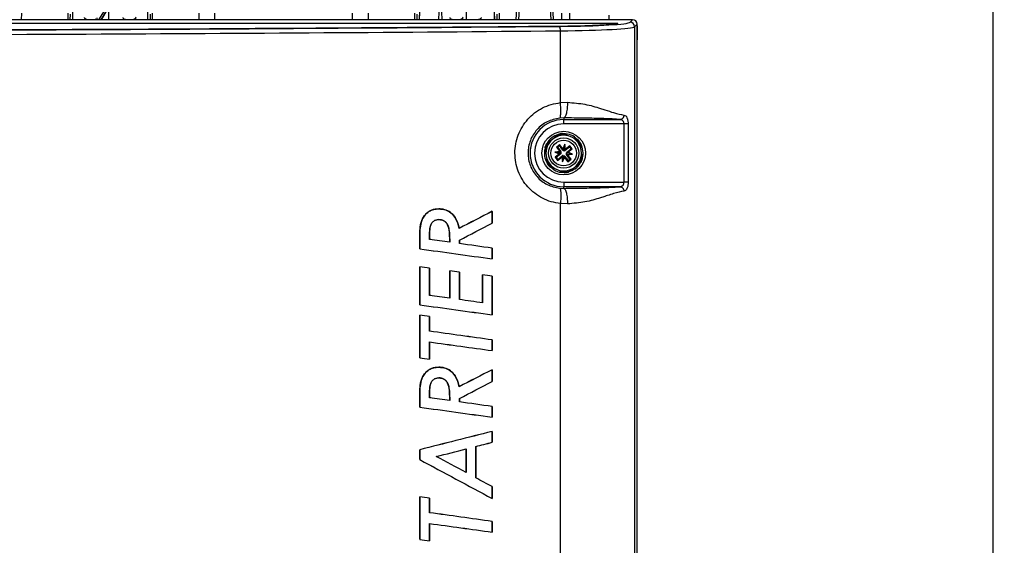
# Paper-space layout 'Sheet1' of a CAD drawing. Header units: millimetres. Extents: x -7 to 413, y -20 to 277.
# Tile 51 of 108: x 94 to 138, y 199 to 223. Entities that reach past the tile are written whole.
import ezdxf

# ---------------------------------------------------------------- set-up
doc = ezdxf.new("R2010")
doc.units = ezdxf.units.MM
doc.header["$PDSIZE"] = -1
doc.styles.add('SLDTEXTSTYLE1', font='TXT', dxfattribs={"width": 0.75})
doc.dimstyles.new('SLDDIMSTYLE1', dxfattribs={"dimtxt": 2.5, "dimasz": 3, "dimexe": 0, "dimexo": 0.0625, "dimtad": 1, "dimdec": 1, "dimlfac": 5, "dimrnd": 1e-09, "dimzin": 4, "dimdsep": 46, "dimtxsty": 'SLDTEXTSTYLE1', "dimblk1": 'CLOSED', "dimblk2": 'CLOSED', "dimsah": 1, "dimcen": 0.09, "dimadec": 0, "dimazin": 1, "dimtfac": 1, "dimtofl": 0, "dimtmove": 0, "dimatfit": 3, "dimldrblk": 'CLOSED', "dimfxl": 0, "dimfrac": 2, "dimtolj": 1, "dimtzin": 12, "dimarcsym": 0})

# ---------------------------------------------------------------- blocks, each defined once
blk = doc.blocks.new('_Closed')
at = {"color": 0, "linetype": 'ByBlock', "lineweight": -2}
for p, q in [((-1, 0.166667), (0, 0)), ((-1, 0.166667), (-1, -0.166667)), ((0, 0), (-1, -0.166667)), ((0, 0), (-1, 0))]:
    blk.add_line(p, q, dxfattribs=at)
blk = doc.blocks.new('_D_7')
at = {"color": 0, "linetype": 'Continuous', "lineweight": -2}
for p, q in [((107.183, 231.534), (137.738, 231.534)), ((137.738, 126.534), (137.738, 228.534)), ((95.983, 123.534), (137.738, 123.534))]:
    blk.add_line(p, q, dxfattribs=at)
at = {"layer": 'Defpoints', "color": 0}
for p in [(107.12, 231.534), (137.738, 231.534), (95.92, 123.534)]:
    blk.add_point(p, dxfattribs=at)
at = {"color": 0, "lineweight": -2, "xscale": 3, "yscale": 3, "zscale": 3}
for p, rotation in [((137.738, 231.534), 90.0000000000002), ((137.738, 123.534), 270.0000000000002)]:
    blk.add_blockref('_Closed', p, dxfattribs=dict(at, rotation=rotation))
at = {"color": 0, "lineweight": 18, "insert": (134.613, 177.534), "char_height": 2.5, "attachment_point": 2, "rotation": 90, "style": 'SLDTEXTSTYLE1'}
blk.add_mtext('\\A1;540.0', dxfattribs=at)

psp = doc.layouts.new('Sheet1')

# ---------------------------------------------------------------- linework, layer by layer
at = {"color": 7, "linetype": 'Continuous', "lineweight": 25}
for p, q in [((116.289, 223.134), (116.342, 224.141)), ((117.899, 224.141), (117.952, 223.134)), ((96.227, 223.134), (96.229, 223.379)), ((96.33, 223.57), (96.326, 223.134)), ((96.329, 223.469), (96.326, 223.134)), ((97.514, 223.134), (97.759, 223.528)), ((97.843, 223.528), (97.605, 223.134)), ((97.632, 223.134), (97.844, 223.484)), ((97.953, 223.134), (97.956, 223.528)), ((99.714, 223.134), (99.71, 223.57)), ((99.715, 223.134), (99.712, 223.469)), ((99.812, 223.379), (99.814, 223.134)), ((102.716, 223.435), (102.719, 223.134)), ((108.922, 223.134), (108.925, 223.435)), ((111.827, 223.134), (111.829, 223.379)), ((111.93, 223.57), (111.926, 223.134)), ((111.929, 223.469), (111.926, 223.134)), ((112.809, 223.134), (112.812, 223.485)), ((112.929, 223.485), (112.932, 223.134)), ((114.043, 223.134), (114.047, 223.528)), ((115.314, 223.134), (115.31, 223.57)), ((115.315, 223.134), (115.312, 223.469)), ((115.412, 223.379), (115.414, 223.134)), ((118.316, 223.435), (118.319, 223.134)), ((118.699, 223.134), (118.696, 223.435)), ((120.46, 223.134), (120.46, 223.338)), ((78.235, 222.982), (120.809, 222.982)), ((121.521, 223.134), (89.023, 223.134)), ((97.373, 223.162), (97.305, 223.134)), ((97.373, 223.162), (97.373, 223.134)), ((98.503, 223.164), (98.503, 223.134)), ((121.406, 223.02), (121.521, 223.134)), ((121.72, 222.935), (121.606, 222.82)), ((121.606, 222.82), (121.606, 130.648)), ((121.72, 130.534), (121.72, 222.935)), ((121.72, 222.851), (121.722, 222.835)), ((121.722, 222.835), (121.726, 222.334)), ((118.27, 219.405), (118.27, 222.634)), ((121.726, 222.334), (121.72, 222.223)), ((118.27, 219.405), (118.592, 219.418)), ((118.42, 218.719), (118.236, 218.711)), ((118.42, 218.719), (118.42, 218.644)), ((118.42, 218.644), (120.954, 218.644)), ((118.42, 218.445), (118.42, 218.644)), ((121.133, 218.445), (118.42, 218.445)), ((121.133, 215.824), (121.133, 218.445)), ((121.318, 218.445), (121.318, 215.824)), ((118.158, 217.945), (117.926, 217.764)), ((118.718, 217.877), (118.445, 217.986)), ((117.926, 217.764), (117.695, 217.582)), ((118.232, 217.52), (118.09, 217.409)), ((118.226, 217.471), (118.139, 217.403)), ((118.226, 217.471), (118.232, 217.52)), ((118.383, 217.271), (118.226, 217.471)), ((118.385, 217.325), (118.232, 217.52)), ((118.468, 217.532), (118.385, 217.325)), ((118.439, 217.289), (118.468, 217.532)), ((118.5, 217.311), (118.468, 217.532)), ((118.695, 217.465), (118.5, 217.311)), ((118.689, 217.415), (118.695, 217.465)), ((118.806, 217.323), (118.695, 217.465)), ((118.991, 217.767), (118.718, 217.877)), ((119.212, 217.248), (119.171, 217.539)), ((117.587, 217.312), (117.629, 217.021)), ((117.629, 217.021), (117.67, 216.73)), ((118.244, 217.214), (118.023, 217.182)), ((118.023, 217.182), (118.23, 217.099)), ((118.266, 217.153), (118.023, 217.182)), ((118.23, 217.099), (118.035, 216.946)), ((118.284, 217.097), (118.084, 216.94)), ((118.09, 217.409), (118.244, 217.214)), ((118.139, 217.403), (118.09, 217.409)), ((118.139, 217.403), (118.297, 217.203)), ((118.152, 216.853), (118.352, 217.011)), ((118.272, 217.113), (118.23, 217.099)), ((118.244, 217.214), (118.282, 217.191)), ((118.313, 217.16), (118.266, 217.153)), ((118.266, 217.153), (118.31, 217.135)), ((118.284, 217.097), (118.272, 217.113)), ((118.297, 217.203), (118.282, 217.191)), ((118.352, 217.011), (118.364, 216.996)), ((118.383, 217.271), (118.399, 217.283)), ((118.399, 217.283), (118.385, 217.325)), ((118.395, 217.027), (118.402, 216.98)), ((118.402, 216.98), (118.419, 217.024)), ((118.439, 217.289), (118.422, 217.245)), ((118.446, 217.242), (118.439, 217.289)), ((118.5, 217.311), (118.477, 217.273)), ((118.489, 217.258), (118.477, 217.273)), ((118.689, 217.415), (118.489, 217.258)), ((118.528, 217.109), (118.575, 217.116)), ((118.575, 217.116), (118.531, 217.133)), ((118.544, 217.066), (118.559, 217.078)), ((118.702, 216.866), (118.544, 217.066)), ((118.557, 217.171), (118.757, 217.329)), ((118.557, 217.171), (118.569, 217.156)), ((118.597, 217.055), (118.559, 217.078)), ((118.569, 217.156), (118.611, 217.17)), ((118.575, 217.116), (118.818, 217.087)), ((118.597, 217.055), (118.818, 217.087)), ((118.751, 216.86), (118.597, 217.055)), ((118.611, 217.17), (118.806, 217.323)), ((118.818, 217.087), (118.611, 217.17)), ((118.757, 217.329), (118.689, 217.415)), ((118.757, 217.329), (118.806, 217.323)), ((119.254, 216.957), (119.212, 217.248)), ((118.035, 216.946), (118.146, 216.804)), ((118.084, 216.94), (118.035, 216.946)), ((118.084, 216.94), (118.152, 216.853)), ((118.146, 216.804), (118.341, 216.958)), ((118.152, 216.853), (118.146, 216.804)), ((118.341, 216.958), (118.364, 216.996)), ((118.341, 216.958), (118.373, 216.737)), ((118.402, 216.98), (118.373, 216.737)), ((118.373, 216.737), (118.456, 216.944)), ((118.458, 216.998), (118.442, 216.986)), ((118.442, 216.986), (118.456, 216.944)), ((118.456, 216.944), (118.609, 216.749)), ((118.458, 216.998), (118.615, 216.798)), ((118.609, 216.749), (118.751, 216.86)), ((118.615, 216.798), (118.609, 216.749)), ((118.615, 216.798), (118.702, 216.866)), ((118.702, 216.866), (118.751, 216.86)), ((118.915, 216.505), (119.146, 216.687)), ((117.85, 216.501), (118.123, 216.392)), ((118.123, 216.392), (118.396, 216.282)), ((118.683, 216.324), (118.915, 216.505)), ((118.42, 215.824), (118.42, 215.624)), ((118.42, 215.824), (121.133, 215.824)), ((118.236, 215.558), (118.42, 215.55)), ((118.42, 215.55), (118.42, 215.624)), ((120.954, 215.624), (118.42, 215.624)), ((118.27, 179.005), (118.27, 214.864)), ((118.592, 214.851), (118.27, 214.864)), ((112.801, 214.626), (112.801, 214.627)), ((115.203, 213.986), (115.203, 214.516)), ((115.203, 214.514), (115.203, 214.516)), ((115.203, 214.514), (115.203, 213.986)), ((112.036, 214.107), (112.035, 214.107)), ((112.799, 214.146), (112.799, 214.145)), ((115.203, 213.986), (115.203, 213.986)), ((113.719, 213.747), (113.719, 213.749)), ((111.945, 213.365), (111.945, 212.831)), ((111.946, 213.365), (111.945, 213.365)), ((111.946, 212.831), (111.946, 213.365)), ((112.384, 213.256), (112.385, 213.257)), ((113.294, 213.128), (113.293, 213.129)), ((113.728, 213.22), (113.728, 213.066)), ((113.728, 213.22), (113.729, 213.219)), ((113.728, 213.066), (113.729, 213.067)), ((113.729, 213.067), (113.729, 213.219)), ((111.946, 212.831), (111.945, 212.831)), ((115.203, 212.378), (115.203, 212.858)), ((115.203, 212.857), (115.203, 212.858)), ((115.203, 212.857), (115.203, 212.379)), ((115.203, 212.379), (115.203, 212.378)), ((111.945, 212.014), (111.945, 210.312)), ((111.946, 212.013), (111.945, 212.014)), ((111.946, 210.313), (111.946, 212.013)), ((112.384, 211.958), (112.385, 211.958)), ((112.384, 211.958), (112.384, 210.738)), ((112.385, 210.739), (112.385, 211.958)), ((113.293, 211.843), (113.293, 210.61)), ((113.293, 211.842), (113.293, 211.843)), ((113.293, 210.609), (113.293, 211.842)), ((113.728, 211.786), (113.729, 211.787)), ((113.728, 211.786), (113.728, 210.547)), ((113.729, 210.548), (113.729, 211.787)), ((114.771, 211.654), (114.771, 210.401)), ((114.772, 211.653), (114.771, 211.654)), ((114.772, 210.4), (114.772, 211.653)), ((115.203, 209.86), (115.203, 211.599)), ((115.203, 211.598), (115.203, 211.599)), ((115.203, 211.598), (115.203, 209.861)), ((112.384, 210.738), (112.385, 210.739)), ((113.293, 210.609), (113.293, 210.61)), ((113.728, 210.547), (113.729, 210.548)), ((114.772, 210.4), (114.771, 210.401)), ((111.946, 210.313), (111.945, 210.312)), ((111.945, 209.843), (111.945, 207.927)), ((111.946, 209.842), (111.945, 209.843)), ((111.946, 207.928), (111.946, 209.842)), ((112.384, 209.785), (112.385, 209.786)), ((112.384, 209.785), (112.384, 209.126)), ((112.385, 209.127), (112.385, 209.786)), ((115.203, 209.861), (115.203, 209.86)), ((112.384, 209.126), (112.385, 209.127)), ((112.384, 208.641), (112.385, 208.64)), ((112.384, 208.641), (112.384, 207.868)), ((112.385, 207.867), (112.385, 208.64)), ((115.203, 208.253), (115.203, 208.732)), ((115.203, 208.731), (115.203, 208.732)), ((115.203, 208.731), (115.203, 208.254)), ((115.203, 208.254), (115.203, 208.253)), ((111.946, 207.928), (111.945, 207.927)), ((112.384, 207.868), (112.385, 207.867)), ((112.801, 207.505), (112.801, 207.506)), ((115.203, 206.865), (115.203, 207.395)), ((115.203, 207.394), (115.203, 207.395)), ((115.203, 207.394), (115.203, 206.866)), ((112.036, 206.986), (112.035, 206.987)), ((112.799, 207.025), (112.799, 207.024)), ((115.203, 206.866), (115.203, 206.865)), ((113.719, 206.627), (113.719, 206.628)), ((111.945, 206.244), (111.945, 205.71)), ((111.946, 206.244), (111.945, 206.244)), ((111.946, 205.711), (111.946, 206.244)), ((112.384, 206.136), (112.385, 206.136)), ((113.294, 206.007), (113.293, 206.008)), ((113.728, 206.099), (113.728, 205.945)), ((113.728, 206.099), (113.729, 206.099)), ((113.728, 205.945), (113.729, 205.946)), ((113.729, 205.946), (113.729, 206.099)), ((111.946, 205.711), (111.945, 205.71)), ((115.203, 205.257), (115.203, 205.737)), ((115.203, 205.736), (115.203, 205.737)), ((115.203, 205.736), (115.203, 205.258)), ((115.203, 205.258), (115.203, 205.257)), ((115.203, 204.13), (115.203, 204.618)), ((115.203, 204.617), (115.203, 204.618)), ((115.203, 204.617), (115.203, 204.13)), ((111.945, 203.796), (111.945, 203.348)), ((111.946, 203.795), (111.945, 203.796)), ((111.946, 203.348), (111.946, 203.795)), ((114.033, 203.831), (114.032, 203.829)), ((114.032, 203.829), (114.032, 202.766)), ((114.033, 202.765), (114.033, 203.831)), ((114.465, 203.942), (114.465, 202.531)), ((114.465, 203.942), (114.466, 203.942)), ((114.466, 202.532), (114.466, 203.942)), ((115.203, 204.13), (115.203, 204.13)), ((111.946, 203.348), (111.945, 203.348)), ((112.69, 203.488), (112.692, 203.488)), ((114.033, 202.765), (114.032, 202.766)), ((114.465, 202.531), (114.466, 202.532)), ((115.203, 201.601), (115.203, 202.135)), ((115.203, 202.134), (115.203, 202.135)), ((115.203, 202.134), (115.203, 201.603)), ((111.945, 201.681), (111.945, 199.764)), ((111.946, 201.68), (111.945, 201.681)), ((111.946, 199.765), (111.946, 201.68)), ((112.384, 201.622), (112.385, 201.623)), ((112.384, 201.622), (112.384, 200.963)), ((112.385, 200.964), (112.385, 201.623)), ((115.203, 201.603), (115.203, 201.601)), ((112.384, 200.963), (112.385, 200.964)), ((112.384, 200.478), (112.385, 200.477)), ((112.384, 200.478), (112.384, 199.705)), ((112.385, 199.704), (112.385, 200.477)), ((115.203, 200.09), (115.203, 200.569)), ((115.203, 200.569), (115.203, 200.569)), ((115.203, 200.569), (115.203, 200.091)), ((111.946, 199.765), (111.945, 199.764)), ((115.203, 200.091), (115.203, 200.09)), ((112.384, 199.705), (112.385, 199.704))]:
    psp.add_line(p, q, dxfattribs=at)
at = {"color": 8, "linetype": 'Continuous', "lineweight": 25}
for p, q in [((116.441, 224.136), (116.389, 223.134)), ((117.852, 223.134), (117.799, 224.136)), ((94.025, 223.435), (94.022, 223.134)), ((96.127, 223.134), (96.129, 223.435)), ((99.911, 223.435), (99.914, 223.134)), ((102.019, 223.134), (102.016, 223.435)), ((109.625, 223.435), (109.622, 223.134)), ((111.727, 223.134), (111.729, 223.435)), ((115.511, 223.435), (115.514, 223.134))]:
    psp.add_line(p, q, dxfattribs=at)
at = {"color": 7, "linetype": 'Continuous', "lineweight": 25}
for radius in [0.98, 0.68, 0.576]:
    psp.add_circle((118.42, 217.134), radius, dxfattribs=at)
for centre, radius, start, end in [((117.903, 222.677), 0.369, 353.454, 25.2516), ((121.406, 222.82), 0.2, 0.1836, 89.8164), ((118.42, 217.134), 1.51, 90, 270), ((118.42, 217.134), 1.31, 90, 270), ((118.42, 217.134), 0.8, 68.1471, 128.1471), ((118.42, 217.134), 0.852, 88.3329, 107.9613), ((118.42, 217.134), 0.882, 93.0491, 103.2451), ((118.42, 217.134), 0.882, 153.0491, 163.2451), ((118.42, 217.134), 0.852, 148.3329, 167.9613), ((118.42, 217.134), 0.8, 128.1471, 188.1471), ((118.42, 217.134), 0.8, 8.1471, 68.1471), ((118.42, 217.134), 0.852, 28.3329, 47.9613), ((118.42, 217.134), 0.882, 33.0491, 43.2451), ((118.42, 217.134), 0.8, 188.1471, 248.1471), ((118.238, 217.156), 0.075, 308.1471, 343.8171), ((118.238, 217.156), 0.075, 2.4771, 38.1471), ((118.399, 216.952), 0.075, 92.4771, 128.1471), ((118.442, 217.317), 0.075, 218.1471, 253.8171), ((118.399, 216.952), 0.075, 38.1471, 73.8171), ((118.442, 217.317), 0.075, 272.4771, 308.1471), ((118.603, 217.112), 0.075, 182.4771, 218.1471), ((118.603, 217.112), 0.075, 128.1471, 163.8171), ((118.42, 217.134), 0.8, 308.1471, 8.1471), ((118.42, 217.134), 0.852, 208.3329, 227.9613), ((118.42, 217.134), 0.882, 213.0491, 223.2451), ((118.42, 217.134), 0.852, 328.3329, 347.9613), ((118.42, 217.134), 0.882, 333.0491, 343.2451), ((118.42, 217.134), 0.8, 248.1471, 308.1471), ((118.42, 217.134), 0.852, 268.3329, 287.9613), ((118.42, 217.134), 0.882, 273.0491, 283.2451)]:
    psp.add_arc(centre, radius, start, end, dxfattribs=at)
for centre, major_axis, ratio, start_param, end_param in [((69.92, 238.027), (293.62, 0), 0.052408, 4.727257, 4.877542), ((69.92, 238.02), (293.757, 0), 0.052408, 4.731304, 4.877617), ((117.612, 223.031), (3.532, 0), 0.052408, 4.877542, 5.8274), ((117.612, 223.031), (3.8, 0), 0.052408, 4.877617, 6.230825), ((117.612, 222.831), (4, 0), 0.049787, 4.877617, 6.230825), ((121.52, 222.934), (-0.142, -0.142), 0.997265, 2.357564, 3.925621), ((69.92, 237.82), (293.957, 0), 0.052372, 4.731304, 4.877617), ((118.259, 217.209), (0.038, 0.0947), 0.833591, 3.742846, 4.212001), ((118.246, 217.101), (-0.014, 0.101), 0.833591, 5.212777, 5.681932), ((118.454, 216.96), (0.101, 0.014), 0.833591, 2.071184, 2.540339), ((118.495, 217.296), (0.0947, -0.038), 0.833591, 3.742846, 4.212001), ((118.346, 216.973), (0.0947, -0.038), 0.833591, 0.601253, 1.070408), ((118.387, 217.309), (0.101, 0.014), 0.833591, 5.212777, 5.681932), ((118.595, 217.168), (-0.014, 0.101), 0.833591, 2.071184, 2.540339), ((118.582, 217.06), (0.038, 0.0947), 0.833591, 0.601253, 1.070408), ((69.92, 188.184), (293.954, 152.413), 0.007747, 1.412117, 1.417225), ((69.92, 188.184), (293.854, 152.361), 0.007747, 1.412067, 1.417176), ((69.92, 193.367), (293.854, 152.34), 0.007748, 4.858009, 4.863085), ((69.92, 193.367), (293.954, 152.392), 0.007748, 4.857961, 4.863035), ((69.92, 216.629), (293.856, -41.072), 0.008643, 1.423861, 1.426994), ((69.92, 216.629), (293.956, -41.086), 0.008643, 1.423915, 1.42704), ((69.92, 216.666), (293.856, -41.327), 0.008642, 1.4173, 1.422375), ((69.92, 216.666), (293.956, -41.341), 0.008642, 1.41735, 1.422423), ((69.92, 221.287), (293.956, -41.223), 0.008642, 4.857054, 4.868263), ((69.92, 221.287), (293.856, -41.209), 0.008642, 4.857106, 4.868313), ((69.92, 214.759), (293.956, -37.101), 0.008658, 1.426924, 1.428436), ((69.92, 214.759), (293.856, -37.088), 0.008658, 1.426877, 1.428384), ((69.92, 214.811), (293.956, -37.454), 0.008657, 1.422311, 1.423813), ((69.92, 214.811), (293.856, -37.441), 0.008657, 1.422263, 1.423759), ((69.92, 214.759), (293.956, -37.101), 0.008658, 1.417227, 1.418716), ((69.92, 214.759), (293.856, -37.088), 0.008658, 1.417177, 1.418661), ((69.92, 214.147), (293.856, -41.327), 0.008642, 1.423871, 1.427), ((69.92, 214.147), (293.956, -41.341), 0.008642, 1.423925, 1.427046), ((69.92, 214.115), (293.856, -41.108), 0.008643, 1.418777, 1.422369), ((69.92, 214.115), (293.956, -41.122), 0.008643, 1.418832, 1.422417), ((69.92, 218.769), (293.956, -41.223), 0.008642, 4.857054, 4.868263), ((69.92, 218.769), (293.856, -41.209), 0.008642, 4.857106, 4.868313), ((69.92, 212.738), (293.956, -38.161), 0.008654, 1.426955, 1.428467), ((69.92, 212.738), (293.856, -38.148), 0.008654, 1.426908, 1.428415), ((69.92, 212.454), (293.856, -40.762), 0.008644, 1.417283, 1.426983), ((69.92, 212.454), (293.956, -40.775), 0.008644, 1.417333, 1.42703), ((69.92, 217.082), (293.856, -40.691), 0.008644, 4.858598, 4.868298), ((69.92, 217.082), (293.956, -40.705), 0.008644, 4.858551, 4.868248), ((69.92, 216.299), (293.956, -40.634), 0.008645, 4.857037, 4.858549), ((69.92, 216.299), (293.856, -40.62), 0.008645, 4.857089, 4.858596), ((69.92, 181.063), (293.954, 152.413), 0.007747, 1.412117, 1.417225), ((69.92, 181.063), (293.854, 152.361), 0.007747, 1.412067, 1.417176), ((69.92, 186.246), (293.854, 152.34), 0.007748, 4.858009, 4.863085), ((69.92, 186.246), (293.954, 152.392), 0.007748, 4.857961, 4.863035), ((69.92, 209.508), (293.856, -41.072), 0.008643, 1.423861, 1.426994), ((69.92, 209.508), (293.956, -41.086), 0.008643, 1.423915, 1.42704), ((69.92, 209.545), (293.856, -41.327), 0.008642, 1.4173, 1.422375), ((69.92, 209.545), (293.956, -41.341), 0.008642, 1.41735, 1.422423), ((69.92, 214.167), (293.956, -41.223), 0.008642, 4.857054, 4.868263), ((69.92, 214.167), (293.856, -41.209), 0.008642, 4.857106, 4.868313), ((69.92, 190.51), (293.956, 74.613), 0.008459, 1.413987, 1.425196), ((69.92, 190.51), (293.856, 74.588), 0.008459, 1.413937, 1.425144), ((69.92, 195.262), (293.856, 74.509), 0.008459, 4.856308, 4.860928), ((69.92, 195.262), (293.956, 74.535), 0.008459, 4.856266, 4.860873), ((69.92, 195.257), (293.856, 74.55), 0.008459, 4.862417, 4.864955), ((69.92, 195.257), (293.956, 74.575), 0.008459, 4.862368, 4.864905), ((69.92, 228.817), (293.954, -158.001), 0.007687, 4.859973, 4.871183), ((69.92, 228.817), (293.854, -157.947), 0.007687, 4.860026, 4.871233), ((69.92, 223.585), (293.854, -157.879), 0.007688, 1.424243, 1.428863), ((69.92, 223.585), (293.954, -157.933), 0.007688, 1.424297, 1.428905), ((69.92, 223.564), (293.854, -157.742), 0.007689, 1.420212, 1.42275), ((69.92, 223.564), (293.954, -157.796), 0.007689, 1.420262, 1.422799), ((69.92, 204.575), (293.956, -38.161), 0.008654, 1.426955, 1.428467), ((69.92, 204.575), (293.856, -38.148), 0.008654, 1.426908, 1.428415), ((69.92, 204.291), (293.856, -40.762), 0.008644, 1.417283, 1.426983), ((69.92, 204.291), (293.956, -40.775), 0.008644, 1.417333, 1.42703), ((69.92, 208.919), (293.856, -40.691), 0.008644, 4.858598, 4.868298), ((69.92, 208.919), (293.956, -40.705), 0.008644, 4.858551, 4.868248), ((69.92, 208.136), (293.956, -40.634), 0.008645, 4.857037, 4.858549), ((69.92, 208.136), (293.856, -40.62), 0.008645, 4.857089, 4.858596)]:
    psp.add_ellipse(centre, major_axis=major_axis, ratio=ratio, start_param=start_param, end_param=end_param, dxfattribs=at)
for points, knots in [([(96.985, 223.134), (96.977, 223.136), (96.945, 223.144), (96.906, 223.169), (96.877, 223.199), (96.871, 223.22), (96.869, 223.227)], [0, 0, 0, 0, 0.103341, 0.429355, 0.789876, 1, 1, 1, 1]), ([(97.392, 223.134), (97.404, 223.143), (97.426, 223.16), (97.438, 223.188), (97.44, 223.206), (97.441, 223.215)], [0, 0, 0, 0, 0.354794, 0.67375, 1, 1, 1, 1]), ([(98.722, 223.134), (98.709, 223.138), (98.672, 223.147), (98.63, 223.175), (98.606, 223.204), (98.601, 223.222), (98.6, 223.227)], [0, 0, 0, 0, 0.170434, 0.496647, 0.868683, 1, 1, 1, 1]), ([(99.171, 223.241), (99.168, 223.225), (99.161, 223.194), (99.111, 223.157), (99.063, 223.141), (99.042, 223.134)], [0, 0, 0, 0, 0.393324, 0.73518, 1, 1, 1, 1]), ([(113.427, 223.134), (113.415, 223.138), (113.377, 223.147), (113.336, 223.175), (113.312, 223.204), (113.307, 223.222), (113.306, 223.227)], [0, 0, 0, 0, 0.170434, 0.496647, 0.868683, 1, 1, 1, 1]), ([(113.877, 223.241), (113.874, 223.225), (113.867, 223.194), (113.817, 223.157), (113.769, 223.141), (113.748, 223.134)], [0, 0, 0, 0, 0.393324, 0.73518, 1, 1, 1, 1]), ([(114.708, 223.235), (114.704, 223.219), (114.698, 223.19), (114.651, 223.157), (114.61, 223.139), (114.583, 223.135), (114.577, 223.134)], [0, 0, 0, 0, 0.404192, 0.700869, 0.944314, 1, 1, 1, 1]), ([(96.869, 223.183), (96.872, 223.167), (96.875, 223.15), (96.897, 223.135), (96.899, 223.134)], [0, 0, 0, 0, 0.922708, 1, 1, 1, 1]), ([(98.6, 223.183), (98.603, 223.168), (98.607, 223.15), (98.629, 223.136), (98.632, 223.134)], [0, 0, 0, 0, 0.889579, 1, 1, 1, 1]), ([(99.137, 223.134), (99.15, 223.148), (99.17, 223.168), (99.171, 223.19), (99.172, 223.197)], [0, 0, 0, 0, 0.658395, 1, 1, 1, 1]), ([(113.305, 223.183), (113.309, 223.168), (113.313, 223.15), (113.335, 223.136), (113.337, 223.134)], [0, 0, 0, 0, 0.889579, 1, 1, 1, 1]), ([(113.843, 223.134), (113.856, 223.148), (113.876, 223.168), (113.877, 223.19), (113.878, 223.197)], [0, 0, 0, 0, 0.658395, 1, 1, 1, 1]), ([(114.674, 223.134), (114.684, 223.142), (114.706, 223.16), (114.707, 223.18), (114.708, 223.191)], [0, 0, 0, 0, 0.437549, 1, 1, 1, 1]), ([(120.805, 222.954), (120.804, 222.953), (120.799, 222.952), (120.766, 222.949), (120.744, 222.946)], [0, 0, 0, 0, 0.339737, 1, 1, 1, 1]), ([(120.809, 222.982), (120.809, 222.982), (120.818, 222.98), (120.845, 222.972), (120.861, 222.961), (120.804, 222.952), (120.783, 222.949)], [0, 0, 0, 0, 0.0036729, 0.1975141, 0.7053704, 1, 1, 1, 1]), ([(120.785, 222.951), (120.79, 222.958), (120.803, 222.975), (120.806, 222.98), (120.809, 222.982), (120.809, 222.982)], [0, 0, 0, 0, 0.40209, 0.988309, 1, 1, 1, 1]), ([(121.726, 222.334), (121.726, 222.334), (121.726, 222.334), (121.724, 222.334), (121.722, 222.334), (121.721, 222.334), (121.72, 222.334)], [0, 0, 0, 0, 0.2364119, 0.7116917, 0.9507679, 1, 1, 1, 1]), ([(118.27, 214.864), (118.13, 214.886), (117.853, 214.931), (117.462, 215.093), (117.108, 215.318), (116.801, 215.603), (116.551, 215.939), (116.366, 216.314), (116.253, 216.717), (116.214, 217.133), (116.252, 217.55), (116.365, 217.952), (116.55, 218.328), (116.799, 218.664), (117.106, 218.95), (117.461, 219.175), (117.852, 219.337), (118.13, 219.382), (118.27, 219.405)], [0, 0, 0, 0, 0.063614, 0.126724, 0.189353, 0.251895, 0.313892, 0.376099, 0.437813, 0.499848, 0.561613, 0.623589, 0.6857, 0.747771, 0.810372, 0.872902, 0.936243, 1, 1, 1, 1]), ([(118.236, 218.711), (118.248, 218.726), (118.273, 218.756), (118.292, 218.92), (118.292, 219.147), (118.277, 219.321), (118.27, 219.405)], [0, 0, 0, 0, 0.241001, 0.5, 0.758999, 1, 1, 1, 1]), ([(118.592, 219.418), (118.589, 219.332), (118.582, 219.155), (118.542, 218.924), (118.485, 218.76), (118.441, 218.732), (118.42, 218.719)], [0, 0, 0, 0, 0.240753, 0.5, 0.759247, 1, 1, 1, 1]), ([(118.592, 219.418), (118.858, 219.397), (119.394, 219.355), (119.933, 219.191), (120.352, 219.057), (120.738, 218.922), (120.984, 218.873), (121.13, 218.844)], [0, 0, 0, 0, 0.249011, 0.500866, 0.582293, 0.752522, 1, 1, 1, 1]), ([(121.13, 218.844), (121.127, 218.819), (121.123, 218.781), (121.1, 218.735), (121.078, 218.704), (121.05, 218.678), (121.009, 218.652), (120.976, 218.648), (120.954, 218.644)], [0, 0, 0, 0, 0.2397979, 0.3685796, 0.5, 0.6314204, 0.7602021, 1, 1, 1, 1]), ([(121.13, 218.844), (121.157, 218.837), (121.208, 218.822), (121.259, 218.748), (121.289, 218.67), (121.305, 218.601), (121.316, 218.525), (121.317, 218.471), (121.318, 218.445)], [0, 0, 0, 0, 0.262351, 0.509965, 0.633756, 0.754674, 0.877888, 1, 1, 1, 1]), ([(118.236, 218.711), (118.044, 218.67), (117.664, 218.588), (117.196, 218.216), (116.888, 217.716), (116.78, 217.134), (116.888, 216.552), (117.197, 216.051), (117.665, 215.68), (118.045, 215.599), (118.236, 215.558)], [0, 0, 0, 0, 0.127608, 0.252934, 0.376902, 0.50015, 0.623408, 0.747397, 0.872765, 1, 1, 1, 1]), ([(120.954, 218.644), (120.884, 218.65), (120.745, 218.662), (120.463, 218.676), (120.146, 218.688), (119.772, 218.698), (119.347, 218.706), (118.883, 218.713), (118.576, 218.717), (118.42, 218.719)], [0, 0, 0, 0, 0.131197, 0.262193, 0.387177, 0.520151, 0.683378, 0.839921, 1, 1, 1, 1]), ([(121.133, 218.445), (121.132, 218.458), (121.131, 218.484), (121.121, 218.522), (121.105, 218.557), (121.076, 218.597), (121.026, 218.634), (120.979, 218.641), (120.954, 218.644)], [0, 0, 0, 0, 0.1078116, 0.2187062, 0.3351487, 0.4592738, 0.7137006, 1, 1, 1, 1]), ([(121.318, 218.445), (121.309, 218.445), (121.291, 218.445), (121.246, 218.445), (121.192, 218.445), (121.152, 218.445), (121.133, 218.445)], [0, 0, 0, 0, 0.244431, 0.5, 0.755569, 1, 1, 1, 1]), ([(118.997, 217.765), (118.967, 217.798), (118.859, 217.914), (118.594, 218.005), (118.255, 218.013), (117.945, 217.882), (117.742, 217.718), (117.69, 217.593), (117.681, 217.571)], [0, 0, 0, 0, 0.087877, 0.305286, 0.519946, 0.73755, 0.952021, 1, 1, 1, 1]), ([(118.218, 217.993), (118.218, 217.993), (118.218, 217.993), (118.215, 217.99), (118.207, 217.984), (118.188, 217.969), (118.17, 217.955), (118.158, 217.945)], [0, 0, 0, 0, 0.057915, 0.136283, 0.258182, 0.495083, 1, 1, 1, 1]), ([(118.445, 217.986), (118.432, 217.992), (118.414, 217.999), (118.392, 218.008), (118.381, 218.012), (118.375, 218.015), (118.374, 218.015), (118.374, 218.015), (118.374, 218.015)], [0, 0, 0, 0, 0.470314, 0.631499, 0.834257, 0.912017, 0.990529, 1, 1, 1, 1]), ([(117.695, 217.582), (117.694, 217.581), (117.682, 217.572), (117.666, 217.559), (117.649, 217.546), (117.641, 217.539), (117.636, 217.536), (117.634, 217.534), (117.634, 217.534), (117.634, 217.534)], [0, 0, 0, 0, 0.052049, 0.488754, 0.651291, 0.814795, 0.89588, 0.977774, 1, 1, 1, 1]), ([(119.063, 217.739), (119.063, 217.739), (119.063, 217.739), (119.06, 217.74), (119.052, 217.743), (119.03, 217.752), (119.007, 217.761), (118.991, 217.767), (118.991, 217.767)], [0, 0, 0, 0, 0.053227, 0.117723, 0.227219, 0.430308, 0.997351, 1, 1, 1, 1]), ([(119.269, 216.966), (119.273, 216.974), (119.316, 217.085), (119.277, 217.325), (119.204, 217.568), (119.106, 217.659), (119.09, 217.674)], [0, 0, 0, 0, 0.034153, 0.47139, 0.912819, 1, 1, 1, 1]), ([(119.171, 217.539), (119.169, 217.553), (119.166, 217.572), (119.163, 217.596), (119.161, 217.608), (119.16, 217.614), (119.16, 217.615), (119.16, 217.615), (119.16, 217.615)], [0, 0, 0, 0, 0.470314, 0.631499, 0.834257, 0.912017, 0.990529, 1, 1, 1, 1]), ([(117.573, 217.332), (117.559, 217.221), (117.529, 216.996), (117.626, 216.791), (117.674, 216.687)], [0, 0, 0, 0, 0.4958342, 1, 1, 1, 1]), ([(117.576, 217.389), (117.576, 217.389), (117.576, 217.388), (117.576, 217.386), (117.577, 217.38), (117.58, 217.363), (117.583, 217.339), (117.586, 217.32), (117.587, 217.312)], [0, 0, 0, 0, 0.035459, 0.098254, 0.195698, 0.367416, 0.740504, 1, 1, 1, 1]), ([(117.67, 216.73), (117.672, 216.716), (117.675, 216.696), (117.678, 216.673), (117.68, 216.661), (117.681, 216.655), (117.681, 216.653), (117.681, 216.653), (117.681, 216.653)], [0, 0, 0, 0, 0.470314, 0.631499, 0.834257, 0.912017, 0.990529, 1, 1, 1, 1]), ([(118.635, 216.291), (118.738, 216.332), (118.943, 216.413), (119.126, 216.581), (119.167, 216.693), (119.17, 216.701)], [0, 0, 0, 0, 0.48323, 0.963643, 1, 1, 1, 1]), ([(119.146, 216.687), (119.152, 216.692), (119.168, 216.704), (119.187, 216.719), (119.2, 216.729), (119.205, 216.733), (119.207, 216.735), (119.207, 216.735), (119.207, 216.735)], [0, 0, 0, 0, 0.2469466, 0.6536243, 0.8161364, 0.8985605, 0.9682345, 1, 1, 1, 1]), ([(119.265, 216.88), (119.265, 216.88), (119.265, 216.88), (119.265, 216.883), (119.264, 216.889), (119.261, 216.906), (119.258, 216.93), (119.255, 216.949), (119.254, 216.957)], [0, 0, 0, 0, 0.035459, 0.098254, 0.195698, 0.367416, 0.740504, 1, 1, 1, 1]), ([(117.778, 216.53), (117.778, 216.53), (117.778, 216.53), (117.781, 216.529), (117.789, 216.526), (117.811, 216.517), (117.833, 216.508), (117.85, 216.501), (117.85, 216.501)], [0, 0, 0, 0, 0.0532272, 0.1177225, 0.2272192, 0.4303077, 0.9973512, 1, 1, 1, 1]), ([(117.845, 216.503), (117.89, 216.46), (118.016, 216.339), (118.227, 216.261), (118.372, 216.275), (118.406, 216.278)], [0, 0, 0, 0, 0.302783, 0.835179, 1, 1, 1, 1]), ([(118.396, 216.282), (118.409, 216.277), (118.427, 216.27), (118.449, 216.261), (118.46, 216.257), (118.466, 216.254), (118.467, 216.254), (118.467, 216.254), (118.467, 216.254)], [0, 0, 0, 0, 0.470314, 0.631499, 0.834257, 0.912017, 0.990529, 1, 1, 1, 1]), ([(118.623, 216.276), (118.623, 216.276), (118.623, 216.276), (118.627, 216.279), (118.636, 216.286), (118.655, 216.301), (118.672, 216.315), (118.683, 216.324)], [0, 0, 0, 0, 0.0653978, 0.1471689, 0.2772435, 0.5361855, 1, 1, 1, 1]), ([(120.954, 215.624), (120.979, 215.628), (121.026, 215.635), (121.076, 215.671), (121.105, 215.712), (121.121, 215.747), (121.131, 215.785), (121.132, 215.811), (121.133, 215.824)], [0, 0, 0, 0, 0.285131, 0.540579, 0.664742, 0.78122, 0.89215, 1, 1, 1, 1]), ([(121.318, 215.824), (121.317, 215.797), (121.316, 215.744), (121.306, 215.668), (121.289, 215.599), (121.259, 215.52), (121.208, 215.447), (121.156, 215.432), (121.13, 215.425)], [0, 0, 0, 0, 0.121851, 0.244809, 0.366036, 0.490181, 0.738748, 1, 1, 1, 1]), ([(121.318, 215.824), (121.309, 215.824), (121.291, 215.824), (121.246, 215.824), (121.192, 215.824), (121.152, 215.824), (121.133, 215.824)], [0, 0, 0, 0, 0.244431, 0.5, 0.755569, 1, 1, 1, 1]), ([(118.236, 215.558), (118.248, 215.543), (118.273, 215.513), (118.292, 215.349), (118.292, 215.122), (118.277, 214.948), (118.27, 214.864)], [0, 0, 0, 0, 0.241001, 0.5, 0.758999, 1, 1, 1, 1]), ([(118.42, 215.55), (118.574, 215.552), (118.882, 215.556), (119.345, 215.563), (119.772, 215.571), (120.146, 215.581), (120.463, 215.593), (120.745, 215.607), (120.884, 215.619), (120.954, 215.624)], [0, 0, 0, 0, 0.158441, 0.316593, 0.479849, 0.612787, 0.737807, 0.868803, 1, 1, 1, 1]), ([(118.42, 215.55), (118.441, 215.537), (118.485, 215.509), (118.542, 215.345), (118.582, 215.114), (118.589, 214.937), (118.592, 214.851)], [0, 0, 0, 0, 0.240753, 0.5, 0.759247, 1, 1, 1, 1]), ([(121.13, 215.425), (120.984, 215.396), (120.765, 215.353), (120.449, 215.245), (120.248, 215.178), (119.932, 215.077), (119.394, 214.914), (118.858, 214.872), (118.592, 214.851)], [0, 0, 0, 0, 0.247458, 0.372946, 0.417755, 0.499175, 0.751009, 1, 1, 1, 1]), ([(120.954, 215.624), (120.976, 215.621), (121.009, 215.616), (121.05, 215.591), (121.078, 215.565), (121.1, 215.534), (121.123, 215.488), (121.127, 215.45), (121.13, 215.425)], [0, 0, 0, 0, 0.239798, 0.36858, 0.5, 0.63142, 0.760202, 1, 1, 1, 1]), ([(112.801, 214.627), (112.69, 214.617), (112.495, 214.601), (112.256, 214.449), (112.115, 214.278), (112.058, 214.155), (112.035, 214.107)], [0, 0, 0, 0, 0.336891, 0.588697, 0.840174, 1, 1, 1, 1]), ([(112.036, 214.107), (112.088, 214.206), (112.178, 214.379), (112.401, 214.548), (112.611, 214.618), (112.747, 214.624), (112.801, 214.626)], [0, 0, 0, 0, 0.3356991, 0.5848128, 0.8337029, 1, 1, 1, 1]), ([(113.719, 213.749), (113.679, 213.905), (113.614, 214.154), (113.391, 214.434), (113.145, 214.582), (112.937, 214.624), (112.823, 214.626), (112.801, 214.627)], [0, 0, 0, 0, 0.3426916, 0.5476605, 0.7527608, 0.9522514, 1, 1, 1, 1]), ([(112.801, 214.626), (112.903, 214.618), (113.098, 214.602), (113.356, 214.459), (113.573, 214.218), (113.668, 213.96), (113.709, 213.789), (113.719, 213.747)], [0, 0, 0, 0, 0.220188, 0.420878, 0.621546, 0.908718, 1, 1, 1, 1]), ([(112.035, 214.107), (112.005, 213.992), (111.959, 213.813), (111.947, 213.562), (111.946, 213.431), (111.945, 213.365)], [0, 0, 0, 0, 0.473541, 0.736515, 1, 1, 1, 1]), ([(111.946, 213.365), (111.948, 213.489), (111.952, 213.676), (111.979, 213.926), (112.017, 214.046), (112.036, 214.107)], [0, 0, 0, 0, 0.4954, 0.746597, 1, 1, 1, 1]), ([(112.799, 214.146), (112.752, 214.142), (112.665, 214.136), (112.552, 214.071), (112.462, 213.97), (112.398, 213.794), (112.386, 213.548), (112.385, 213.357), (112.384, 213.256)], [0, 0, 0, 0, 0.1264241, 0.2347671, 0.343063, 0.4856932, 0.7286981, 1, 1, 1, 1]), ([(112.385, 213.257), (112.385, 213.328), (112.385, 213.472), (112.393, 213.689), (112.421, 213.88), (112.5, 214.021), (112.599, 214.103), (112.705, 214.141), (112.772, 214.144), (112.799, 214.145)], [0, 0, 0, 0, 0.190789, 0.387839, 0.586043, 0.701121, 0.816852, 0.925489, 1, 1, 1, 1]), ([(113.294, 213.128), (113.293, 213.25), (113.289, 213.487), (113.258, 213.776), (113.171, 213.973), (113.065, 214.078), (112.935, 214.138), (112.843, 214.143), (112.799, 214.146)], [0, 0, 0, 0, 0.287149, 0.554759, 0.669799, 0.785355, 0.896839, 1, 1, 1, 1]), ([(112.799, 214.145), (112.856, 214.141), (112.959, 214.133), (113.089, 214.058), (113.182, 213.954), (113.249, 213.786), (113.289, 213.507), (113.291, 213.275), (113.293, 213.129)], [0, 0, 0, 0, 0.133933, 0.239534, 0.34506, 0.456537, 0.657861, 1, 1, 1, 1]), ([(112.801, 207.506), (112.69, 207.497), (112.495, 207.48), (112.256, 207.328), (112.115, 207.158), (112.058, 207.035), (112.035, 206.987)], [0, 0, 0, 0, 0.336891, 0.588697, 0.840174, 1, 1, 1, 1]), ([(112.036, 206.986), (112.088, 207.086), (112.178, 207.259), (112.401, 207.427), (112.611, 207.497), (112.747, 207.503), (112.801, 207.505)], [0, 0, 0, 0, 0.335699, 0.584813, 0.833703, 1, 1, 1, 1]), ([(113.719, 206.628), (113.679, 206.784), (113.614, 207.034), (113.391, 207.313), (113.145, 207.461), (112.937, 207.503), (112.823, 207.506), (112.801, 207.506)], [0, 0, 0, 0, 0.3426916, 0.5476605, 0.7527608, 0.9522514, 1, 1, 1, 1]), ([(112.801, 207.505), (112.903, 207.497), (113.098, 207.481), (113.356, 207.338), (113.573, 207.097), (113.668, 206.839), (113.709, 206.668), (113.719, 206.627)], [0, 0, 0, 0, 0.220188, 0.420878, 0.621546, 0.908718, 1, 1, 1, 1]), ([(112.035, 206.987), (112.005, 206.872), (111.959, 206.693), (111.947, 206.442), (111.946, 206.31), (111.945, 206.244)], [0, 0, 0, 0, 0.4735408, 0.7365154, 1, 1, 1, 1]), ([(111.946, 206.244), (111.948, 206.368), (111.952, 206.555), (111.979, 206.805), (112.017, 206.926), (112.036, 206.986)], [0, 0, 0, 0, 0.4954003, 0.7465972, 1, 1, 1, 1]), ([(112.799, 207.025), (112.752, 207.022), (112.665, 207.015), (112.552, 206.95), (112.462, 206.849), (112.398, 206.673), (112.386, 206.427), (112.385, 206.236), (112.384, 206.136)], [0, 0, 0, 0, 0.126424, 0.234767, 0.343063, 0.485693, 0.728698, 1, 1, 1, 1]), ([(112.385, 206.136), (112.385, 206.207), (112.385, 206.351), (112.393, 206.568), (112.421, 206.759), (112.5, 206.9), (112.599, 206.982), (112.705, 207.02), (112.772, 207.023), (112.799, 207.024)], [0, 0, 0, 0, 0.1907889, 0.3878391, 0.586043, 0.7011211, 0.8168524, 0.9254888, 1, 1, 1, 1]), ([(113.294, 206.007), (113.293, 206.13), (113.289, 206.367), (113.258, 206.655), (113.171, 206.853), (113.065, 206.958), (112.935, 207.018), (112.843, 207.023), (112.799, 207.025)], [0, 0, 0, 0, 0.287149, 0.5547592, 0.6697987, 0.7853555, 0.8968393, 1, 1, 1, 1]), ([(112.799, 207.024), (112.856, 207.02), (112.959, 207.012), (113.089, 206.937), (113.182, 206.833), (113.249, 206.665), (113.289, 206.387), (113.291, 206.154), (113.293, 206.008)], [0, 0, 0, 0, 0.133933, 0.239534, 0.34506, 0.456537, 0.657861, 1, 1, 1, 1])]:
    psp.add_open_spline(points, degree=3, knots=knots, dxfattribs=at)
at = {"color": 8, "linetype": 'Continuous', "lineweight": 25}
psp.add_open_spline([(120.695, 222.898), (120.712, 222.919), (120.754, 222.967), (120.789, 222.977), (120.809, 222.982)], degree=3, knots=[0, 0, 0, 0, 0.422886, 1, 1, 1, 1], dxfattribs=at)

# ---------------------------------------------------------------- dimensions: what is measured, and where the dimension line sits
at = {"color": 7, "linetype": 'Continuous', "lineweight": 18}
dim = psp.add_linear_dim(base=(137.738, 231.534), p1=(95.92, 123.534), p2=(107.12, 231.534), angle=90, dimstyle='SLDDIMSTYLE1', dxfattribs=at)
dim.commit()
dim.dimension.update_dxf_attribs({"geometry": '_D_7', "text_midpoint": (137.738, 177.534), "dimtype": 160})

doc.saveas('drawing.dxf')
